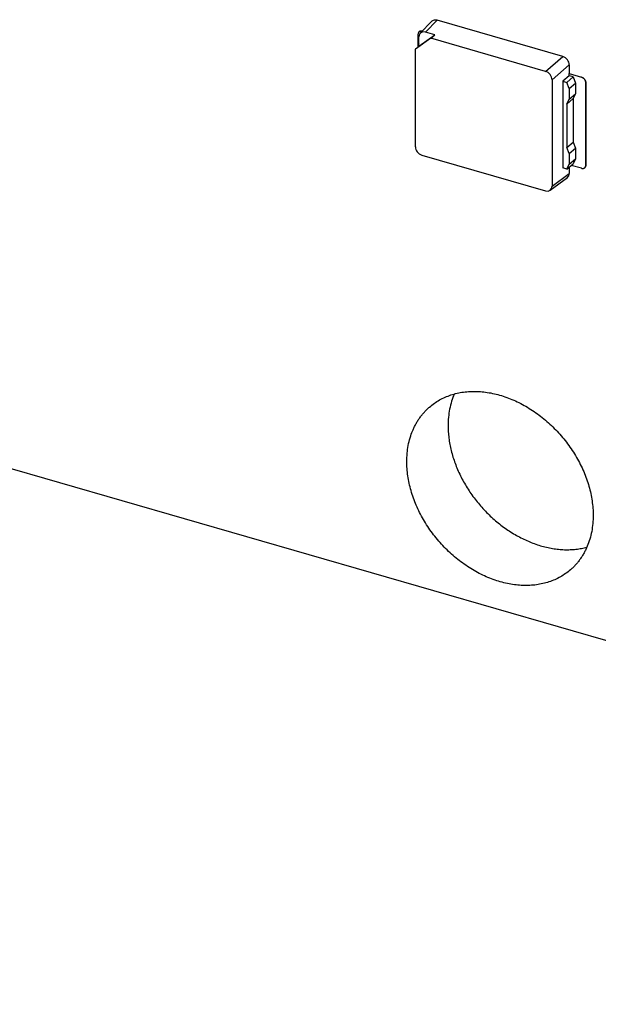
# Model space of a CAD drawing. Header units: millimetres. Extents: x 0 to 210, y 0 to 297.
# Tile 23 of 41: x 76 to 82, y 219 to 229. Entities that reach past the tile are written whole.
import ezdxf

# ---------------------------------------------------------------- set-up
doc = ezdxf.new("R2010")
doc.units = ezdxf.units.MM
doc.header["$LTSCALE"] = 19.36
doc.layers.get('0').update_dxf_attribs({"linetype": 'CONTINUOUS'})

msp = doc.modelspace()

# ---------------------------------------------------------------- linework, layer by layer
at = {"color": 7, "linetype": 'Continuous'}
for p, q in [((80.1776, 228.4706), (80.295, 228.5886)), ((81.6022, 228.2365), (80.3464, 228.599)), ((80.1556, 228.3343), (80.1556, 228.4589)), ((80.164, 228.3417), (80.3221, 228.4541)), ((80.3221, 228.4541), (80.2289, 228.481)), ((80.2823, 228.42), (80.3221, 228.4541)), ((80.2823, 228.42), (80.1288, 228.3108)), ((80.164, 228.3417), (80.1288, 228.3108)), ((80.164, 228.3664), (80.1584, 228.3538)), ((80.1584, 228.3367), (80.1584, 228.3538)), ((80.164, 228.3417), (80.164, 228.4348)), ((81.4299, 228.0888), (80.2823, 228.42)), ((80.1288, 227.3365), (80.1288, 228.3108)), ((81.6671, 228.1528), (81.6671, 228.0662)), ((81.6668, 228.066), (81.6671, 228.0662)), ((81.6668, 228.0443), (81.6668, 228.066)), ((81.6668, 228.066), (81.7881, 228.031)), ((81.6671, 228.0662), (81.7884, 228.0312)), ((81.4948, 228.0051), (81.4948, 226.9422)), ((81.6668, 228.0443), (81.6008, 227.9915)), ((81.6008, 227.9915), (81.6436, 227.9792)), ((81.6008, 227.9915), (81.6008, 227.1255)), ((81.6436, 227.9792), (81.7058, 228.0331)), ((81.6652, 227.9188), (81.6436, 227.9792)), ((81.6652, 227.9188), (81.7275, 227.9727)), ((81.7058, 228.0331), (81.6668, 228.0443)), ((81.7058, 228.0331), (81.7275, 227.9727)), ((81.7275, 227.9727), (81.7275, 227.8644)), ((81.8314, 227.9752), (81.8314, 227.1525)), ((81.8317, 227.1527), (81.8317, 227.9754)), ((81.6652, 227.9188), (81.6652, 227.8105)), ((81.6652, 227.8105), (81.7275, 227.8644)), ((81.7275, 227.8644), (81.7058, 227.8166)), ((81.6436, 227.7627), (81.7058, 227.8166)), ((81.6436, 227.7627), (81.6652, 227.8105)), ((81.6436, 227.7627), (81.6436, 227.3296)), ((81.7058, 227.8166), (81.7058, 227.3836)), ((81.6436, 227.3296), (81.7058, 227.3836)), ((81.7058, 227.3836), (81.7275, 227.3232)), ((81.6652, 227.2693), (81.6436, 227.3296)), ((81.6652, 227.2693), (81.7275, 227.3232)), ((81.6652, 227.2693), (81.6652, 227.161)), ((81.7275, 227.3232), (81.7275, 227.2149)), ((80.1937, 227.2528), (81.4299, 226.896)), ((81.6436, 227.1131), (81.7058, 227.1671)), ((81.6436, 227.1131), (81.6652, 227.161)), ((81.6652, 227.161), (81.7275, 227.2149)), ((81.7275, 227.2149), (81.7058, 227.1671)), ((81.6436, 227.1131), (81.6008, 227.1255)), ((81.6671, 227.1335), (81.6671, 227.0702)), ((81.7881, 227.1217), (81.6871, 227.1508)), ((81.8208, 227.1272), (81.8211, 227.1274)), ((81.4765, 226.9023), (81.6488, 227.0303)), ((94.6142, 218.7753), (67.3344, 226.6503))]:
    msp.add_line(p, q, dxfattribs=at)
at = {"color": 9, "linetype": 'Continuous'}
for p, q in [((80.3464, 228.599), (80.2289, 228.481)), ((81.4299, 228.0888), (81.6022, 228.2365)), ((81.6671, 228.1528), (81.4948, 228.0051)), ((81.7884, 228.0312), (81.7881, 228.031)), ((81.8314, 227.9752), (81.8317, 227.9754)), ((81.4948, 226.9422), (81.6671, 227.0702)), ((81.8317, 227.1527), (81.8314, 227.1525))]:
    msp.add_line(p, q, dxfattribs=at)
at = {"color": 7, "linetype": 'Continuous'}
for centre, major_axis, ratio, start_param, end_param in [((80.3465, 228.534), (-0.0491, 0.0568), 0.749096, -0.856154, 0.05573), ((80.229, 228.416), (-0.0491, 0.0568), 0.749096, -0.856154, 0.713425), ((81.6021, 228.1715), (-0.0491, 0.0567), 0.750905, -2.427571, -0.857993), ((81.4298, 228.0238), (-0.0491, 0.0567), 0.750905, -2.427571, -0.857993), ((80.1938, 227.3178), (-0.0491, 0.0567), 0.750905, 0.714021, 2.2836), ((81.6021, 227.0891), (-0.0491, 0.0568), 0.749096, -3.197323, -2.428168), ((81.4298, 226.961), (-0.0491, 0.0568), 0.749096, 2.285439, 3.855017)]:
    msp.add_ellipse(centre, major_axis=major_axis, ratio=ratio, start_param=start_param, end_param=end_param, dxfattribs=at)
for points, knots in [([(80.1662, 228.4842), (80.1654, 228.4835), (80.1638, 228.4819), (80.1616, 228.4793), (80.1598, 228.4764), (80.1578, 228.4722), (80.1561, 228.4663), (80.1556, 228.4614), (80.1556, 228.4589)], [0, 0, 0, 0, 0.118458, 0.237641, 0.358239, 0.480873, 0.733911, 1, 1, 1, 1]), ([(80.1971, 228.4902), (80.1942, 228.4909), (80.1886, 228.4918), (80.1815, 228.4913), (80.1763, 228.4899), (80.1726, 228.4885), (80.1692, 228.4866), (80.1672, 228.4851), (80.1662, 228.4842)], [0, 0, 0, 0, 0.26933, 0.523296, 0.645519, 0.765186, 0.883057, 1, 1, 1, 1]), ([(80.1665, 228.4844), (80.1674, 228.4853), (80.1695, 228.4868), (80.1728, 228.4887), (80.1765, 228.4902), (80.1817, 228.4915), (80.1888, 228.492), (80.1945, 228.4911), (80.1973, 228.4904)], [0, 0, 0, 0, 0.116953, 0.234832, 0.354506, 0.476731, 0.73069, 1, 1, 1, 1]), ([(81.8314, 227.9752), (81.8314, 227.9781), (81.8308, 227.9841), (81.8283, 227.9929), (81.8243, 228.0015), (81.8189, 228.0096), (81.8134, 228.0157), (81.8086, 228.02), (81.8035, 228.0239), (81.7968, 228.0279), (81.791, 228.0301), (81.7881, 228.031)], [0, 0, 0, 0, 0.116114, 0.238134, 0.364827, 0.494413, 0.624797, 0.68965, 0.753892, 0.879481, 1, 1, 1, 1]), ([(81.7884, 228.0312), (81.7913, 228.0304), (81.797, 228.0281), (81.8037, 228.0241), (81.8088, 228.0202), (81.8137, 228.0159), (81.8192, 228.0098), (81.8245, 228.0017), (81.8286, 227.9931), (81.8311, 227.9843), (81.8317, 227.9783), (81.8317, 227.9754)], [0, 0, 0, 0, 0.120519, 0.246108, 0.31035, 0.375203, 0.505587, 0.635173, 0.761866, 0.883886, 1, 1, 1, 1]), ([(81.7881, 227.1217), (81.7911, 227.1208), (81.7971, 227.1197), (81.8046, 227.1199), (81.8102, 227.1212), (81.8141, 227.1227), (81.8177, 227.1247), (81.8198, 227.1263), (81.8208, 227.1272)], [0, 0, 0, 0, 0.270664, 0.525063, 0.647129, 0.766407, 0.883714, 1, 1, 1, 1]), ([(81.8317, 227.1527), (81.8317, 227.1502), (81.8312, 227.1453), (81.8295, 227.1394), (81.8275, 227.1352), (81.8257, 227.1323), (81.8235, 227.1297), (81.8219, 227.1281), (81.8211, 227.1274)], [0, 0, 0, 0, 0.266089, 0.519127, 0.641761, 0.762359, 0.881542, 1, 1, 1, 1]), ([(81.8211, 227.1274), (81.8218, 227.128), (81.8234, 227.1295), (81.8254, 227.1321), (81.8272, 227.135), (81.8293, 227.1392), (81.831, 227.145), (81.8314, 227.1499), (81.8314, 227.1525)], [0, 0, 0, 0, 0.108019, 0.228614, 0.35064, 0.474726, 0.73076, 1, 1, 1, 1]), ([(80.2705, 224.7379), (80.286, 224.7512), (80.3182, 224.7764), (80.3704, 224.8093), (80.426, 224.837), (80.4848, 224.8595), (80.5464, 224.8766), (80.6105, 224.8882), (80.6766, 224.8942), (80.7444, 224.8947), (80.8135, 224.8895), (80.8835, 224.8789), (80.9541, 224.8627), (81.0247, 224.8412), (81.095, 224.8144), (81.1646, 224.7825), (81.2332, 224.7457), (81.3002, 224.7042), (81.3654, 224.6582), (81.4283, 224.608), (81.4886, 224.5539), (81.5459, 224.4962), (81.6, 224.4352), (81.6505, 224.3712), (81.6971, 224.3048), (81.7395, 224.2361), (81.7776, 224.1656), (81.8219, 224.0705), (81.857, 223.9729), (81.882, 223.8741), (81.8953, 223.8009), (81.9034, 223.7284), (81.9053, 223.6803), (81.9053, 223.6565)], [0, 0, 0, 0, 0.025913, 0.05194, 0.078194, 0.104777, 0.13178, 0.159283, 0.187348, 0.216021, 0.245334, 0.275299, 0.305916, 0.33717, 0.36903, 0.401456, 0.434397, 0.467792, 0.501572, 0.535662, 0.569983, 0.604451, 0.63898, 0.673484, 0.707875, 0.742069, 0.775985, 0.809545, 0.875289, 0.907385, 0.938889, 0.969768, 1, 1, 1, 1]), ([(80.5183, 224.8685), (80.5079, 224.8446), (80.4896, 224.7949), (80.4701, 224.7168), (80.4583, 224.6351), (80.4558, 224.5794), (80.4558, 224.5512)], [0, 0, 0, 0, 0.240636, 0.487136, 0.740132, 1, 1, 1, 1]), ([(80.0433, 224.194), (80.0433, 224.2213), (80.0457, 224.2753), (80.0567, 224.3545), (80.075, 224.4304), (80.0964, 224.4907), (80.117, 224.5365), (80.1341, 224.5694), (80.1528, 224.6011), (80.1732, 224.6314), (80.1952, 224.6604), (80.2187, 224.6878), (80.2438, 224.7138), (80.2615, 224.73), (80.2705, 224.7379)], [0, 0, 0, 0, 0.134808, 0.26616, 0.394235, 0.519329, 0.580907, 0.641907, 0.702398, 0.762454, 0.822156, 0.881589, 0.94084, 1, 1, 1, 1]), ([(80.4558, 224.5512), (80.4558, 224.5308), (80.4572, 224.4897), (80.4631, 224.4277), (80.473, 224.365), (80.4914, 224.2805), (80.5174, 224.1964), (80.5503, 224.1137), (80.5884, 224.0311), (80.6445, 223.9306), (80.7239, 223.8164), (80.8145, 223.7101), (80.9147, 223.6133), (81.0228, 223.5278), (81.1186, 223.4667), (81.1976, 223.4249), (81.2765, 223.3884), (81.3572, 223.3589), (81.4386, 223.3373), (81.499, 223.3252), (81.5589, 223.3172), (81.6181, 223.3132), (81.6763, 223.3134), (81.7333, 223.3177), (81.7888, 223.326), (81.825, 223.3343), (81.8428, 223.3392)], [0, 0, 0, 0, 0.029414, 0.059371, 0.089858, 0.120852, 0.18422, 0.216541, 0.249218, 0.315415, 0.382385, 0.449646, 0.516699, 0.58306, 0.648271, 0.68033, 0.711959, 0.773754, 0.803891, 0.83349, 0.862542, 0.891049, 0.919023, 0.946483, 0.973462, 1, 1, 1, 1]), ([(81.678, 223.1126), (81.6626, 223.0993), (81.6303, 223.074), (81.5782, 223.0412), (81.5225, 223.0134), (81.4637, 222.991), (81.4021, 222.9739), (81.3381, 222.9623), (81.272, 222.9563), (81.2042, 222.9558), (81.1351, 222.9609), (81.065, 222.9716), (80.9945, 222.9878), (80.9239, 223.0093), (80.8536, 223.0361), (80.7839, 223.068), (80.7154, 223.1048), (80.6484, 223.1463), (80.5832, 223.1923), (80.5203, 223.2425), (80.46, 223.2966), (80.4026, 223.3543), (80.3486, 223.4153), (80.2981, 223.4792), (80.2515, 223.5457), (80.209, 223.6144), (80.171, 223.6848), (80.1267, 223.7799), (80.0916, 223.8776), (80.0666, 223.9763), (80.0532, 224.0496), (80.0452, 224.1221), (80.0433, 224.1702), (80.0433, 224.194)], [0, 0, 0, 0, 0.025913, 0.05194, 0.078194, 0.104777, 0.13178, 0.159283, 0.187348, 0.216021, 0.245334, 0.275299, 0.305916, 0.33717, 0.36903, 0.401456, 0.434397, 0.467792, 0.501572, 0.535662, 0.569983, 0.604451, 0.63898, 0.673484, 0.707875, 0.742069, 0.775985, 0.809545, 0.875289, 0.907385, 0.938889, 0.969768, 1, 1, 1, 1]), ([(81.9053, 223.6565), (81.9053, 223.6292), (81.9029, 223.5752), (81.8919, 223.4959), (81.8736, 223.4201), (81.8522, 223.3598), (81.8316, 223.314), (81.8145, 223.2811), (81.7958, 223.2494), (81.7754, 223.2191), (81.7534, 223.1901), (81.7298, 223.1627), (81.7048, 223.1367), (81.6871, 223.1205), (81.678, 223.1126)], [0, 0, 0, 0, 0.134808, 0.26616, 0.394235, 0.519329, 0.580907, 0.641907, 0.702398, 0.762454, 0.822156, 0.881589, 0.94084, 1, 1, 1, 1])]:
    msp.add_open_spline(points, degree=3, knots=knots, dxfattribs=at)

doc.saveas('drawing.dxf')
